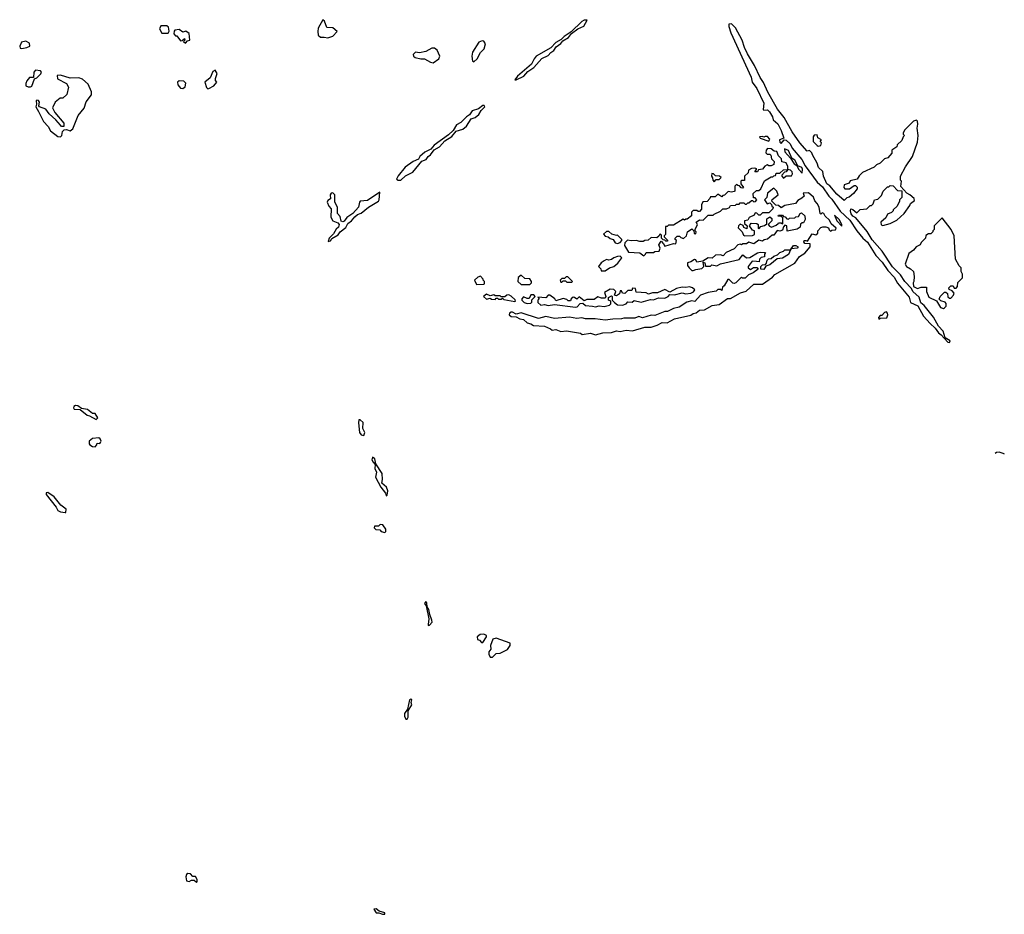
# Model space of a CAD drawing. Extents: x 1985742 to 2252716, y 78271 to 266492.
# Tile 64 of 250: x 2128657 to 2136607, y 122233 to 129460. Entities that reach past the tile are written whole.
import ezdxf

# ---------------------------------------------------------------- set-up
doc = ezdxf.new("R2010")
doc.units = 0

msp = doc.modelspace()

# ---------------------------------------------------------------- linework, layer by layer
at = {"layer": '0CON10XD'}
for points in [[(2131145, 129313.8), (2131183.8, 129326.2), (2131220, 129365), (2131185, 129393.3), (2131136.7, 129396.7), (2131117, 129447), (2131105, 129460), (2131067.7, 129392.3), (2131063.3, 129365), (2131067.5, 129335), (2131085, 129317.5), (2131115, 129320), (2131145, 129313.8)], [(2132665, 128974.2), (2132726.8, 129003.2), (2132759.6, 129040.4), (2132807.2, 129072.8), (2132873.1, 129146.9), (2132925, 129172), (2132944.4, 129195.6), (2132970, 129210), (2132989.3, 129240.7), (2133025, 129268), (2133041.2, 129288.8), (2133088.8, 129315), (2133111.2, 129348.8), (2133163.2, 129386.8), (2133211.1, 129408.9), (2133237.5, 129455), (2133215, 129455.5), (2133195.8, 129445), (2133109.4, 129360.6), (2133053.8, 129325), (2133029.4, 129300.6), (2132984.6, 129275.4), (2132946.3, 129233.7), (2132825.7, 129164.3), (2132810, 129145), (2132789.3, 129100.7), (2132677.5, 129005), (2132653.8, 128975), (2132665, 128974.2)], [(2129855, 129350), (2129863, 129367), (2129859.3, 129399.3), (2129845, 129410), (2129795, 129410), (2129786.7, 129385), (2129805, 129350), (2129855, 129350)], [(2129995, 129270), (2130011.7, 129288.3), (2130030, 129295), (2130025, 129347.5), (2129997, 129367), (2129975, 129360), (2129945, 129380), (2129910, 129375), (2129903, 129367), (2129900, 129345), (2129915, 129330), (2129925, 129330), (2129955, 129290), (2129968.3, 129291.7), (2129988.3, 129308.3), (2129990, 129295), (2129980, 129285), (2129995, 129270)], [(2136165, 126852.5), (2136170, 126865), (2136130, 126890), (2136112.5, 126945), (2136075.6, 126985.6), (2136036.2, 127056.2), (2135961.1, 127151.1), (2135933.3, 127173.3), (2135918.9, 127218.9), (2135867.1, 127265), (2135858.1, 127288.1), (2135804, 127344), (2135768.1, 127398.1), (2135704, 127464), (2135619.6, 127589.6), (2135540.5, 127680.5), (2135499.3, 127749.3), (2135409.1, 127859.1), (2135383.5, 127873.5), (2135371.7, 127891.7), (2135364.2, 127915.8), (2135368.3, 127931.7), (2135385, 127927.5), (2135415, 127900), (2135443, 127927), (2135498.3, 127931.7), (2135525, 127960), (2135535, 127960), (2135548.3, 127971.7), (2135560, 128005), (2135585, 128010), (2135615, 128040), (2135630, 128075), (2135665, 128110), (2135675, 128110), (2135685, 128120), (2135708.3, 128118.3), (2135745, 128080), (2135778.3, 128078.3), (2135780, 128025), (2135760, 128005), (2135760, 127995), (2135742.5, 127955), (2135710, 127925), (2135710, 127915), (2135697, 127903), (2135665, 127890), (2135649.3, 127860.7), (2135610, 127825), (2135611.7, 127801.7), (2135625, 127797.5), (2135685, 127812.5), (2135739.3, 127840.7), (2135797.5, 127895), (2135845, 127960), (2135850, 127975), (2135881.7, 127998.3), (2135880, 128015), (2135845, 128046.2), (2135820, 128060), (2135771.7, 128111.7), (2135777.5, 128155), (2135770, 128165), (2135770, 128195), (2135808.8, 128271.2), (2135865.8, 128355), (2135905, 128470), (2135911.2, 128525), (2135902.5, 128585), (2135908.8, 128615), (2135905, 128640), (2135897, 128647), (2135875, 128640), (2135805, 128570), (2135790, 128545), (2135790, 128535), (2135800, 128525), (2135790, 128515), (2135780, 128485), (2135741.7, 128448.3), (2135738.3, 128431.7), (2135700, 128405), (2135698.3, 128381.7), (2135666.4, 128343.6), (2135640, 128335), (2135605, 128300), (2135575, 128287.5), (2135555, 128270), (2135463.3, 128226.7), (2135435, 128200), (2135418.3, 128171.7), (2135363, 128157), (2135355, 128140), (2135313.6, 128126.4), (2135310, 128105), (2135320, 128095), (2135357, 128093), (2135395, 128120), (2135405, 128120), (2135418.3, 128108.3), (2135420, 128095), (2135390, 128055), (2135355, 128027.5), (2135335, 128020), (2135315, 128000), (2135255, 128050.8), (2135196.9, 128116.9), (2135173.1, 128133.1), (2135146.7, 128195), (2135142.7, 128232.7), (2135105.8, 128265), (2135095, 128301.2), (2135057.5, 128367.5), (2135053.3, 128385), (2135035, 128402.5), (2135015, 128397.5), (2134955, 128466.2), (2134894.4, 128555), (2134828.7, 128668.7), (2134775, 128736.2), (2134697.5, 128875), (2134662.9, 128952.9), (2134635, 128993.8), (2134590.6, 129090.6), (2134534.3, 129185), (2134510, 129235), (2134491.4, 129295), (2134435.4, 129395.4), (2134405, 129427.5), (2134383.3, 129425), (2134382, 129405), (2134398.1, 129355), (2134562.9, 128995), (2134570, 128955), (2134610, 128905), (2134665, 128786.7), (2134660, 128735), (2134665, 128730), (2134695, 128730.8), (2134711.9, 128715), (2134735.6, 128675), (2134741.7, 128651.7), (2134778.6, 128618.6), (2134805.4, 128565), (2134827, 128503), (2134791.7, 128488.3), (2134795, 128470), (2134805, 128460), (2134830, 128490), (2134845, 128486.7), (2134877.8, 128457.8), (2134893.4, 128423.4), (2134970.9, 128330.9), (2134998.3, 128278.3), (2135096.6, 128146.6), (2135140.3, 128110.3), (2135188.9, 128035), (2135215, 128010), (2135282.9, 127912.9), (2135359.5, 127839.5), (2135415, 127755.6), (2135465, 127695.7), (2135502.1, 127662.1), (2135570.9, 127555), (2135620.8, 127500.8), (2135665.7, 127435), (2135718.9, 127378.9), (2135745, 127330.8), (2135837.6, 127217.6), (2135849.4, 127175), (2135909.3, 127149.3), (2135954.4, 127064.4), (2136007.5, 127005), (2136048.3, 126968.3), (2136075, 126931.2), (2136097.5, 126915), (2136150, 126855), (2136165, 126852.5)], [(2128675, 129226.2), (2128715, 129234.2), (2128738.8, 129245), (2128735, 129270), (2128705, 129287.5), (2128670.7, 129279.3), (2128656.7, 129245), (2128660.5, 129230.5), (2128675, 129226.2)], [(2132325, 129120), (2132350, 129145), (2132377.5, 129195), (2132406.7, 129225), (2132416.7, 129265), (2132405, 129287.5), (2132390.7, 129289.3), (2132365, 129277.5), (2132312.3, 129197.7), (2132306.7, 129165), (2132312.5, 129125), (2132325, 129120)], [(2131995, 129112.5), (2132040, 129145), (2132050, 129165), (2132026.7, 129215), (2132005, 129231.2), (2131985, 129231.2), (2131935, 129202.5), (2131885, 129192.5), (2131853.6, 129196.4), (2131835, 129180), (2131837.5, 129165), (2131850, 129155), (2131895, 129143.3), (2131925, 129143.3), (2131975, 129116.7), (2131995, 129112.5)], [(2128726.4, 128916.4), (2128745, 128916.7), (2128755, 128923.3), (2128777, 128983), (2128795, 128990), (2128828.3, 129021.7), (2128832, 129035), (2128825.7, 129045.7), (2128785, 129052), (2128772, 129035), (2128767, 128993), (2128735, 128993.3), (2128714.3, 128965.7), (2128706.2, 128945), (2128707.5, 128925), (2128726.4, 128916.4)], [(2130175, 128901.2), (2130185, 128904), (2130225.6, 128924.4), (2130247.5, 128955), (2130238.3, 128968.3), (2130237.5, 128985), (2130251.2, 129025), (2130235, 129052.5), (2130215, 129042.5), (2130195, 128990), (2130152.5, 128955), (2130165, 128912.5), (2130175, 128901.2)], [(2128985, 128513.3), (2128997.5, 128525), (2129003, 128557), (2129015, 128570), (2129035, 128572.5), (2129065, 128562.5), (2129085, 128577.5), (2129128.8, 128685), (2129176, 128745), (2129194.3, 128795.7), (2129237.7, 128852.3), (2129237.3, 128877.3), (2129209.3, 128939.3), (2129165, 128978.8), (2129135, 128990), (2129065, 128987.5), (2128985, 129012.5), (2128960.3, 129009.7), (2128961.7, 128981.7), (2129033.3, 128945), (2129050.8, 128915), (2129037.1, 128855), (2129005, 128826.2), (2128984.5, 128825.5), (2128943.8, 128795), (2128922.3, 128747.7), (2128939.5, 128709.5), (2129014, 128625), (2129012.5, 128597.5), (2128995, 128597.5), (2128985, 128606.7), (2128949.7, 128649.7), (2128895, 128700), (2128867.3, 128737.3), (2128817, 128757), (2128812.5, 128765), (2128816.2, 128795), (2128808.3, 128808.3), (2128795, 128811.2), (2128790, 128805), (2128793.6, 128776.4), (2128787.5, 128755), (2128809.5, 128719.5), (2128847.9, 128637.9), (2128886.8, 128596.8), (2128905, 128563.3), (2128965, 128516.7), (2128985, 128513.3)], [(2129975, 128903.3), (2129992, 128918), (2129997, 128947), (2129983.1, 128963.1), (2129943.1, 128966.9), (2129930, 128955), (2129934.2, 128935), (2129955, 128906), (2129975, 128903.3)], [(2131713.6, 128163.6), (2131735, 128164), (2131771.8, 128198.2), (2131831.2, 128228.8), (2131903.5, 128316.5), (2131938.2, 128331.8), (2131955, 128354), (2131975, 128368), (2132002.5, 128407.5), (2132046.2, 128433.8), (2132089.8, 128480.2), (2132145, 128517.5), (2132181.1, 128558.9), (2132234.2, 128575.8), (2132265, 128600), (2132300.8, 128659.2), (2132335, 128670.8), (2132365, 128694), (2132384.1, 128725.9), (2132413.3, 128755), (2132408, 128768), (2132395, 128765.7), (2132361.2, 128738.8), (2132310, 128725), (2132288.7, 128691.3), (2132264.4, 128675.6), (2132220, 128630), (2132185, 128610), (2132155.5, 128564.5), (2132119.1, 128530.9), (2132003.6, 128446.4), (2131976.6, 128413.4), (2131928.9, 128391.1), (2131887.1, 128355), (2131877.2, 128332.8), (2131835, 128314.3), (2131770.5, 128269.5), (2131711.6, 128198.4), (2131700.5, 128170.5), (2131713.6, 128163.6)], [(2134705, 128480), (2134712.5, 128495), (2134695, 128516.7), (2134675, 128517.5), (2134665, 128510), (2134655, 128517.5), (2134630, 128515), (2134635, 128502.5), (2134705, 128480)], [(2135105, 128437.5), (2135125, 128442.5), (2135130, 128465), (2135120, 128475), (2135130, 128490), (2135100, 128505), (2135095, 128530), (2135071.7, 128528.3), (2135062.5, 128515), (2135062.5, 128475), (2135095, 128442.5), (2135105, 128437.5)], [(2133695, 127552.5), (2133710, 127565), (2133715, 127580), (2133775, 127580), (2133785, 127587.5), (2133819.3, 127590.7), (2133827.5, 127615), (2133818.3, 127641.7), (2133835, 127670), (2133855, 127650), (2133865, 127630), (2133935, 127652.5), (2133955, 127650), (2133960, 127675), (2133950, 127685), (2133950, 127695), (2133965, 127710), (2133985, 127710), (2133995, 127700), (2134017, 127693), (2134040, 127715), (2134050, 127745), (2134085, 127770), (2134100, 127755), (2134101.7, 127731.7), (2134115, 127730), (2134120, 127745), (2134110, 127755), (2134110, 127765), (2134130, 127805), (2134120, 127825), (2134145, 127842.5), (2134175, 127840), (2134215, 127880), (2134255, 127880), (2134265, 127890), (2134315, 127912.5), (2134335, 127932.5), (2134365, 127932.5), (2134387, 127943), (2134395, 127960), (2134437, 127963), (2134445, 127970), (2134465, 127970), (2134475, 127980), (2134505, 127980), (2134515, 127970), (2134525, 127970), (2134535, 127980), (2134545, 127980), (2134565, 128000), (2134575, 128000), (2134585, 127990), (2134598.3, 127991.7), (2134610, 128005), (2134595, 128020), (2134581.7, 128021.7), (2134580, 128055), (2134605, 128080), (2134625, 128080), (2134640, 128095), (2134670.7, 128159.3), (2134725, 128190), (2134738.3, 128191.7), (2134745, 128200), (2134758.3, 128201.7), (2134765, 128220), (2134795, 128220), (2134825, 128247.5), (2134860, 128250), (2134860, 128275), (2134845, 128302.5), (2134811.7, 128311.7), (2134806.7, 128336.7), (2134785, 128360), (2134770, 128395), (2134748.3, 128398.3), (2134725, 128417.5), (2134695, 128420), (2134683.3, 128406.7), (2134682.5, 128385), (2134693.3, 128373.3), (2134715, 128372.5), (2134722.5, 128365), (2134726.4, 128336.4), (2134747.5, 128315), (2134745, 128290), (2134725, 128280), (2134705, 128280), (2134693, 128287), (2134673.6, 128276.4), (2134655, 128252.5), (2134621.7, 128248.3), (2134615, 128230), (2134591.7, 128231.7), (2134610, 128255), (2134591.7, 128261.7), (2134565, 128257.5), (2134542.5, 128245), (2134538.3, 128221.7), (2134510, 128195), (2134508.3, 128161.7), (2134488.3, 128161.7), (2134480, 128155), (2134480, 128135), (2134500, 128105), (2134495, 128100), (2134481.7, 128101.7), (2134468.3, 128118.3), (2134455, 128120), (2134445, 128130), (2134430, 128115), (2134430, 128075), (2134425, 128072.5), (2134405, 128067.5), (2134378.3, 128071.7), (2134348.3, 128041.7), (2134335, 128040), (2134325, 128030), (2134295, 128050), (2134271.7, 128028.3), (2134235, 128030), (2134230, 128015), (2134208.3, 127991.7), (2134171.7, 127988.3), (2134162.5, 127965), (2134161.7, 127928.3), (2134145, 127910), (2134135, 127910), (2134125, 127920), (2134095, 127920), (2134080, 127905), (2134080, 127875), (2134045, 127850), (2134035, 127850), (2134025, 127840), (2134015, 127850), (2133935, 127800), (2133895, 127800), (2133885, 127790), (2133871.7, 127788.3), (2133870, 127725), (2133860, 127715), (2133860, 127705), (2133888.3, 127678.3), (2133888.3, 127671.7), (2133875, 127670), (2133865, 127680), (2133851.7, 127681.7), (2133840, 127695), (2133838.3, 127718.3), (2133825, 127727.5), (2133818.3, 127711.7), (2133801.7, 127698.3), (2133755, 127700), (2133731.7, 127678.3), (2133705, 127677.5), (2133691.7, 127668.3), (2133665, 127667.5), (2133635, 127677.5), (2133595, 127672.5), (2133565, 127680), (2133541.7, 127658.3), (2133540, 127635), (2133571.7, 127581.7), (2133665, 127576.7), (2133695, 127552.5)], [(2134975, 128220), (2134976.4, 128253.6), (2134971.2, 128265), (2134940.5, 128280.5), (2134916.2, 128325), (2134891.2, 128341.2), (2134865, 128402.5), (2134832.5, 128417.5), (2134835, 128393.3), (2134881.7, 128341.7), (2134911.2, 128295), (2134931.7, 128281.7), (2134945, 128253.8), (2134975, 128220)], [(2134825, 128180), (2134845, 128200), (2134890, 128200), (2134897.5, 128215), (2134895, 128230), (2134880, 128245), (2134860, 128250), (2134845, 128230), (2134831.7, 128228.3), (2134810, 128205), (2134810, 128195), (2134825, 128180)], [(2134265, 128150), (2134281.7, 128168.3), (2134305, 128170), (2134320, 128185), (2134307, 128197), (2134275, 128200), (2134260, 128215), (2134245, 128216.7), (2134242.5, 128195), (2134251.7, 128181.7), (2134252.5, 128162.5), (2134265, 128150)], [(2133305, 126913.3), (2133365, 126930), (2133435, 126932.5), (2133475, 126947.5), (2133505, 126942.5), (2133555, 126953.3), (2133605, 126946.7), (2133705, 126977.5), (2133755, 126977.5), (2133805, 126992.5), (2133845, 127013.3), (2133885, 127012.5), (2133945, 127042.5), (2134075, 127073.3), (2134095, 127087.5), (2134117.7, 127092.3), (2134145, 127112.5), (2134185, 127116.7), (2134248.3, 127151.7), (2134305, 127159.2), (2134373, 127207), (2134395, 127207.5), (2134476.1, 127253.9), (2134523.6, 127266.4), (2134585, 127322.5), (2134655, 127323.3), (2134735, 127380), (2134755, 127402.5), (2134915, 127493.3), (2134952.3, 127547.7), (2134995.9, 127574.1), (2135040, 127625), (2135038.3, 127648.3), (2134995, 127652.5), (2134987.5, 127665), (2134990, 127675), (2135005, 127677.5), (2135018.3, 127671.7), (2135055, 127730), (2135085, 127722.5), (2135100, 127735), (2135100, 127755), (2135125, 127780), (2135143, 127787), (2135165, 127787.5), (2135188.3, 127778.3), (2135191.7, 127761.7), (2135202.5, 127752.5), (2135215, 127760), (2135245, 127762.5), (2135250, 127775), (2135210, 127810), (2135195, 127840), (2135161.7, 127871.7), (2135150, 127895), (2135135, 127900), (2135125, 127890), (2135120, 127895), (2135112.5, 127945), (2135096.7, 127975), (2135077.5, 127997.5), (2135066.4, 128026.4), (2135025, 128062.5), (2134981.7, 128058.3), (2134990, 128035), (2134973, 128017), (2134940.7, 127999.3), (2134920, 127975), (2134835, 127960), (2134805, 127940), (2134785, 127960), (2134761.7, 127961.7), (2134730, 127995), (2134731.7, 128008.3), (2134780, 128045), (2134770, 128075), (2134745, 128100), (2134695, 128060), (2134690, 128025), (2134670, 128005), (2134691.7, 127971.7), (2134715, 127980), (2134728.3, 127968.3), (2134730, 127955), (2134740, 127945), (2134738.3, 127931.7), (2134705, 127900), (2134655, 127900), (2134635, 127880), (2134625, 127880), (2134608.3, 127898.3), (2134595, 127900), (2134588.3, 127881.7), (2134547, 127863), (2134535, 127840), (2134510, 127835), (2134510, 127815), (2134530, 127795), (2134528.3, 127771.7), (2134505, 127780), (2134498.3, 127798.3), (2134475, 127807.5), (2134460, 127795), (2134458.3, 127778.3), (2134490, 127745), (2134500, 127720), (2134513, 127713), (2134575, 127717.5), (2134590, 127725), (2134590, 127755), (2134575, 127760), (2134550, 127795), (2134563, 127817), (2134610, 127815), (2134620, 127805), (2134620, 127775), (2134625, 127770), (2134641.7, 127788.3), (2134671.7, 127798.3), (2134688.3, 127811.7), (2134688.3, 127851.7), (2134715, 127867.5), (2134730, 127855), (2134730, 127835), (2134700, 127805), (2134711.7, 127791.7), (2134727, 127783), (2134765, 127800), (2134780, 127815), (2134785, 127820), (2134805, 127820), (2134815, 127810), (2134820, 127815), (2134818.3, 127858.3), (2134805, 127870), (2134781.7, 127871.7), (2134785, 127880), (2134815, 127880), (2134825, 127870), (2134838.3, 127868.3), (2134851.7, 127851.7), (2134865, 127850), (2134873, 127857), (2134915, 127860), (2134923, 127867), (2134945, 127870), (2134957.5, 127895), (2134969.3, 127899.3), (2134997.5, 127875), (2135000, 127845), (2134985, 127820), (2134975, 127820), (2134961.7, 127808.3), (2134957.5, 127785), (2134935, 127766.7), (2134853, 127753), (2134850, 127795), (2134835, 127800), (2134823, 127787), (2134815, 127760), (2134795, 127752.5), (2134773, 127757), (2134745, 127720), (2134731.7, 127718.3), (2134695, 127687.5), (2134668.3, 127681.7), (2134655, 127670), (2134625, 127680), (2134585, 127650), (2134545, 127662.5), (2134525, 127650), (2134495, 127650), (2134485, 127642.5), (2134473, 127647), (2134455, 127640), (2134425, 127610), (2134360, 127580), (2134336.4, 127553.6), (2134315, 127560), (2134275, 127557.5), (2134247, 127533), (2134215, 127537.5), (2134171.7, 127508.3), (2134125, 127500), (2134115, 127520), (2134105, 127522.5), (2134076.7, 127503.3), (2134050, 127495), (2134050, 127475), (2134062.5, 127455), (2134083.8, 127433.8), (2134095, 127433.3), (2134115, 127442.5), (2134165, 127450), (2134180, 127465), (2134175, 127500), (2134190, 127495), (2134195, 127470), (2134235, 127470), (2134245, 127480), (2134285, 127472.5), (2134315, 127487.5), (2134465, 127522.5), (2134495, 127560), (2134525, 127537.5), (2134551.7, 127538.3), (2134615, 127577.5), (2134635, 127582.5), (2134678.3, 127578.3), (2134670, 127565), (2134670, 127545), (2134645, 127540), (2134630, 127525), (2134627, 127503), (2134607, 127507), (2134570.7, 127509.3), (2134540, 127465), (2134540, 127455), (2134557.5, 127442.5), (2134583, 127457), (2134607.5, 127457.5), (2134620, 127445), (2134580, 127415), (2134541.2, 127398.8), (2134515, 127372.5), (2134493, 127373), (2134485, 127380), (2134440, 127335), (2134425, 127330), (2134415, 127332.5), (2134385, 127360), (2134375, 127360), (2134345, 127310), (2134331.7, 127298.3), (2134327, 127273), (2134315, 127280), (2134295, 127280), (2134281.7, 127268.3), (2134215, 127257.5), (2134154, 127236), (2134107, 127183), (2134085, 127190), (2134042.5, 127177.5), (2133981.7, 127138.3), (2133935, 127127.5), (2133887, 127103), (2133865, 127102.5), (2133785, 127070), (2133755, 127072.5), (2133685, 127052.5), (2133655, 127062.5), (2133625, 127050), (2133535, 127048.8), (2133515, 127042.5), (2133445, 127041.2), (2133385, 127032.5), (2133303, 127043), (2133225, 127043.8), (2133195, 127051.2), (2133155, 127046.7), (2133095, 127056), (2132975, 127046.7), (2132905, 127061.2), (2132845, 127047.5), (2132705, 127091.2), (2132665, 127080), (2132635, 127097.5), (2132625, 127097.5), (2132611.7, 127088.3), (2132610, 127075), (2132625, 127062.5), (2132665, 127060), (2132695, 127042.5), (2132725, 127037.5), (2132755, 127010), (2132785, 127003.3), (2132805, 126990), (2132895, 126983.3), (2132943.6, 126963.6), (2132955, 126953.3), (2132985, 126957.5), (2133025, 126941.2), (2133073, 126947), (2133185, 126926.7), (2133198.3, 126918.3), (2133265, 126927.5), (2133305, 126913.3)], [(2131148.3, 127668.3), (2131165, 127674), (2131177.8, 127692.2), (2131227.4, 127722.6), (2131245, 127747.5), (2131289.5, 127780.5), (2131305.5, 127815), (2131335, 127835.6), (2131361.8, 127868.2), (2131385, 127886.5), (2131415, 127898.1), (2131473.2, 127946.8), (2131553.8, 127995), (2131560, 128005), (2131565.8, 128065.8), (2131465, 127998.9), (2131407, 127993), (2131400, 127985), (2131392.9, 127945), (2131345.3, 127894.7), (2131298.5, 127861.5), (2131277.7, 127832.3), (2131265, 127826.7), (2131252.4, 127832.4), (2131245, 127870), (2131222.5, 127895), (2131222.5, 127945), (2131202.5, 127985), (2131200, 128045), (2131185, 128062.5), (2131170.7, 128059.3), (2131163.3, 128045), (2131167, 128013), (2131145, 128000), (2131140, 127985), (2131152.5, 127955), (2131171.7, 127931.7), (2131168, 127865), (2131184.3, 127834.3), (2131225, 127820), (2131236.7, 127805), (2131230, 127785), (2131212.3, 127767.7), (2131190.9, 127729.1), (2131154.2, 127695), (2131148.3, 127668.3)], [(2135295, 127792.5), (2135295.8, 127805), (2135272.5, 127845), (2135235, 127880), (2135254.5, 127834.5), (2135295, 127792.5)], [(2136115, 127127.5), (2136125, 127132.5), (2136136.7, 127145), (2136137.5, 127167.5), (2136128.3, 127178.3), (2136095, 127190), (2136081.7, 127201.7), (2136090, 127225), (2136125, 127260), (2136135, 127260), (2136147, 127247), (2136151.7, 127221.7), (2136165, 127210), (2136175, 127210), (2136197.5, 127235), (2136201.7, 127251.7), (2136185, 127270), (2136161.7, 127281.7), (2136160, 127295), (2136175, 127310), (2136195, 127310), (2136201.7, 127291.7), (2136218.3, 127291.7), (2136230, 127305), (2136231.7, 127338.3), (2136270, 127375), (2136270, 127405), (2136260, 127425), (2136257.5, 127455), (2136241.7, 127471.7), (2136212.5, 127525), (2136203.3, 127715), (2136178, 127765), (2136105, 127860), (2136040, 127795), (2136040, 127765), (2136030, 127755), (2136030, 127745), (2136015, 127730), (2135995, 127730), (2135973.6, 127716.4), (2135970, 127695), (2135935, 127660), (2135928.3, 127641.7), (2135894, 127626), (2135873, 127597), (2135835, 127570), (2135806.7, 127485), (2135817.5, 127465), (2135848.3, 127448.3), (2135872.5, 127425), (2135880, 127385), (2135877.5, 127345), (2135870, 127335), (2135874, 127304), (2135905, 127287.5), (2135935, 127300), (2135978.3, 127298.3), (2135977.5, 127265), (2135998.3, 127218.3), (2136058.3, 127188.3), (2136092.5, 127135), (2136115, 127127.5)], [(2133485, 127652.5), (2133505, 127660), (2133520, 127675), (2133520, 127685), (2133485, 127720), (2133475, 127717.5), (2133438.3, 127728.3), (2133415, 127750), (2133395, 127750), (2133371.7, 127728.3), (2133385, 127710), (2133407, 127707), (2133425, 127692.5), (2133450, 127685), (2133465, 127657.5), (2133485, 127652.5)], [(2134665, 127443.3), (2134640, 127445), (2134640, 127465), (2134655, 127480), (2134678.3, 127481.7), (2134687.5, 127492.5), (2134691.7, 127518.3), (2134703, 127527), (2134725, 127530), (2134745, 127550), (2134775, 127560), (2134795, 127580), (2134825, 127590), (2134835, 127600), (2134880, 127600), (2134905, 127636.7), (2134925, 127636.7), (2134942.5, 127625), (2134935, 127613.3), (2134890, 127610), (2134880, 127600), (2134865, 127562.5), (2134815, 127533.8), (2134773, 127527), (2134715, 127480), (2134681.7, 127468.3), (2134665, 127443.3)], [(2133351.7, 127431.7), (2133385, 127432.5), (2133420, 127455), (2133453, 127467), (2133486.7, 127493.3), (2133520, 127535), (2133505, 127550), (2133485, 127547.5), (2133453, 127537), (2133435, 127522.5), (2133415, 127517.5), (2133395, 127522.5), (2133375, 127512.5), (2133352.5, 127495), (2133330, 127465), (2133348.3, 127448.3), (2133351.7, 127431.7)], [(2132345, 127320), (2132405, 127322.5), (2132410, 127325), (2132410, 127345), (2132400, 127355), (2132400, 127365), (2132377, 127387), (2132355, 127380), (2132330, 127355), (2132345, 127320)], [(2132775, 127320), (2132790, 127335), (2132790, 127345), (2132775, 127367.5), (2132735, 127370), (2132705, 127397.5), (2132681.7, 127378.3), (2132680, 127345), (2132705, 127320), (2132775, 127320)], [(2133115, 127340), (2133120, 127345), (2133081.7, 127381.7), (2133068.3, 127381.7), (2133055, 127370), (2133035, 127370), (2133020, 127355), (2133025, 127340), (2133035, 127340), (2133045, 127350), (2133065, 127350), (2133075, 127340), (2133115, 127340)], [(2133145, 127137.5), (2133158.3, 127141.7), (2133183, 127167), (2133205, 127170), (2133225, 127150), (2133283, 127147), (2133305, 127140), (2133335, 127147.5), (2133375, 127143.8), (2133420, 127155), (2133430, 127165), (2133430, 127185), (2133410, 127195), (2133410, 127215), (2133435, 127230), (2133440, 127225), (2133440, 127195), (2133460, 127175), (2133485, 127157.5), (2133525, 127154), (2133552.5, 127165), (2133568.3, 127181.7), (2133601.7, 127178.3), (2133618.3, 127191.7), (2133675, 127178.8), (2133750.7, 127199.3), (2133775, 127196.2), (2133815, 127213.3), (2133865, 127210), (2133892.5, 127225), (2133905, 127240), (2133945, 127236.7), (2134005, 127253.3), (2134035, 127246.2), (2134075, 127250), (2134097.7, 127262.3), (2134107.5, 127277.5), (2134090, 127295), (2134065, 127303.3), (2134035, 127297.5), (2134005, 127300), (2133960.7, 127289.3), (2133905, 127260), (2133865, 127280), (2133807, 127253), (2133765, 127253.3), (2133735, 127242.5), (2133715, 127252.5), (2133635, 127260), (2133628.3, 127288.3), (2133605, 127290), (2133598.3, 127271.7), (2133568.3, 127271.7), (2133541.7, 127248.3), (2133525, 127250), (2133515, 127270), (2133505, 127270), (2133500, 127245), (2133475, 127230), (2133460, 127235), (2133470, 127265), (2133455, 127280), (2133425, 127282.5), (2133380, 127255), (2133390, 127225), (2133385, 127210), (2133355, 127210), (2133325, 127220), (2133295, 127200), (2133235, 127200), (2133215, 127190), (2133175, 127220), (2133155, 127202.5), (2133136.7, 127216.7), (2133125, 127217.5), (2133110, 127205), (2133105, 127190), (2133085, 127190), (2133075, 127200), (2133045, 127207.5), (2132985, 127190), (2132976.4, 127206.4), (2132936.1, 127236.1), (2132923.9, 127236.1), (2132905, 127212.5), (2132841.7, 127218.3), (2132850, 127205), (2132840, 127195), (2132840, 127175), (2132865, 127153.3), (2132895, 127160), (2132925, 127150), (2132975, 127160), (2133145, 127137.5)], [(2132655, 127182.5), (2132660, 127185), (2132658.3, 127198.3), (2132625, 127227.5), (2132605, 127236.7), (2132590, 127235), (2132575, 127220), (2132545, 127220), (2132535, 127230), (2132495, 127230), (2132485, 127236.7), (2132455, 127230), (2132425, 127242.5), (2132402.5, 127225), (2132425, 127203.3), (2132455, 127210), (2132465, 127202.5), (2132495, 127200), (2132505, 127210), (2132515, 127210), (2132523, 127203), (2132545, 127202.5), (2132555, 127210), (2132565, 127200), (2132655, 127182.5)], [(2132755, 127167.5), (2132785, 127170), (2132791.7, 127178.3), (2132791.7, 127198.3), (2132820, 127225), (2132807, 127237), (2132785, 127236.7), (2132771.7, 127208.3), (2132755, 127207.5), (2132725, 127220), (2132710, 127205), (2132710, 127195), (2132730, 127175), (2132755, 127167.5)], [(2135595, 127040), (2135605, 127050), (2135658.3, 127051.7), (2135667.5, 127075), (2135665, 127090), (2135655, 127100), (2135640, 127095), (2135618.3, 127071.7), (2135605, 127070), (2135590, 127055), (2135595, 127040)], [(2129275, 126230), (2129286.7, 126245), (2129265, 126280), (2129245, 126280), (2129205, 126312.5), (2129155, 126320), (2129125, 126341.2), (2129106.4, 126343.6), (2129093.3, 126336.7), (2129090, 126325), (2129097.5, 126315), (2129145, 126310), (2129202.5, 126265), (2129220.7, 126260.7), (2129275, 126230)], [(2131435, 126102.5), (2131442.5, 126125), (2131428.3, 126158.3), (2131430, 126205), (2131405, 126228.8), (2131395, 126227.5), (2131392.2, 126202.2), (2131401.4, 126125), (2131415, 126106.2), (2131435, 126102.5)], [(2129265, 126010), (2129280, 126025), (2129281.7, 126038.3), (2129305, 126037.5), (2129310, 126045), (2129313.3, 126055), (2129306.7, 126073.3), (2129295, 126082.5), (2129243.6, 126076.4), (2129217.5, 126055), (2129216.7, 126035), (2129222.5, 126025), (2129245, 126012.5), (2129265, 126010)], [(2136607, 125951), (2136605, 125954), (2136566.1, 125966.1), (2136545, 125963.8), (2136532.6, 125957.1)], [(2131615, 125613.3), (2131625, 125620), (2131628.1, 125655), (2131618.6, 125685), (2131582, 125715), (2131587.1, 125745), (2131584.3, 125795), (2131532.5, 125872.5), (2131525, 125913.3), (2131505, 125926.7), (2131501.2, 125905), (2131510, 125885), (2131527.5, 125867.5), (2131525.6, 125835), (2131537.8, 125805), (2131529.2, 125765), (2131573.4, 125683.4), (2131610, 125635), (2131615, 125613.3)], [(2129030, 125480), (2129031.2, 125505), (2128988.3, 125538.3), (2128935.9, 125605.9), (2128885, 125640), (2128871.7, 125638.3), (2128870, 125625), (2128952.5, 125522.5), (2128963.3, 125495), (2128985, 125483.3), (2129025, 125480), (2129030, 125480)], [(2131605, 125317.5), (2131612.5, 125325), (2131613.3, 125345), (2131588.3, 125378.3), (2131568.3, 125381.7), (2131555, 125370), (2131521.7, 125368.3), (2131520, 125355), (2131531.7, 125341.7), (2131565, 125340), (2131576.7, 125326.7), (2131605, 125317.5)], [(2131955, 124567.5), (2131965, 124568), (2131986.3, 124593.7), (2131985, 124610), (2131968.1, 124655), (2131961.2, 124695), (2131947.1, 124717.1), (2131945, 124750), (2131935, 124761.2), (2131924, 124745), (2131940, 124725), (2131959.1, 124619.1), (2131953.6, 124573.6), (2131955, 124567.5)], [(2132395, 124430), (2132426.2, 124475), (2132425, 124486.7), (2132405, 124496), (2132375, 124492.5), (2132350, 124475), (2132353.6, 124453.6), (2132368.3, 124448.3), (2132385, 124430), (2132395, 124430)], [(2132475, 124310), (2132505, 124340), (2132535, 124343.8), (2132595, 124373.8), (2132616.7, 124405), (2132617.5, 124425), (2132505, 124463.8), (2132476.7, 124455), (2132458.8, 124405), (2132460, 124375), (2132443.8, 124355), (2132443.9, 124333.9), (2132455, 124310), (2132475, 124310)], [(2131785, 123810), (2131792.7, 123827.3), (2131793.6, 123876.4), (2131824, 123925), (2131818.8, 123945), (2131822.5, 123965), (2131815, 123972.5), (2131803.3, 123965), (2131789.2, 123890.8), (2131763.3, 123855), (2131764.5, 123834.5), (2131775, 123810), (2131785, 123810)], [(2130085, 122492.5), (2130090, 122495), (2130090, 122515), (2130075, 122540), (2130055, 122540), (2130035, 122560), (2130015, 122562), (2130002.5, 122555), (2129997.5, 122535), (2130003.6, 122503.6), (2130025, 122497.5), (2130045, 122510), (2130065, 122510), (2130085, 122492.5)], [(2131585, 122233.5), (2131605, 122234.2), (2131603.8, 122245), (2131559.2, 122259.2), (2131535, 122277.5), (2131516.7, 122275), (2131535, 122246.2), (2131556.4, 122246.4), (2131585, 122233.5)]]:
    msp.add_lwpolyline(points, dxfattribs=at)

doc.saveas('drawing.dxf')
